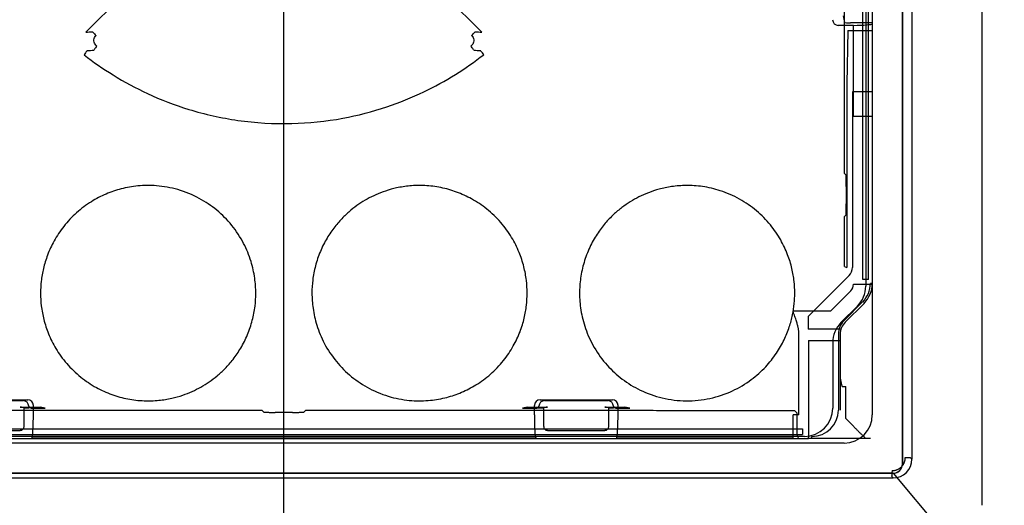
# Paper-space layout 'SUBMITTAL_E2H_2_1' of a CAD drawing. Header units: millimetres. Extents: x 0 to 841, y 0 to 594.
# Tile 30 of 67: x 123.54 to 130.07, y 491.31 to 494.53. Entities that reach past the tile are written whole.
import ezdxf

# ---------------------------------------------------------------- set-up
doc = ezdxf.new("R2010")
doc.units = ezdxf.units.MM
doc.header["$LTSCALE"] = 46.255
doc.layers.get('0').update_dxf_attribs({"linetype": 'CONTINUOUS'})
doc.layers.add('CURVES', color=7, linetype='CONTINUOUS')
doc.layers.add('ROUNDS', color=7, linetype='CONTINUOUS')
doc.styles.get("Standard").update_dxf_attribs({"font": 'txt', "width": 0.725})
doc.dimstyles.new('DIMSTYLE_1', dxfattribs={"dimtxt": 3.5, "dimasz": 4.8, "dimexe": 3.2, "dimexo": 1.6, "dimgap": 1.75, "dimtad": 0, "dimtih": 1, "dimtoh": 1, "dimdec": 1, "dimzin": 0, "dimdsep": 46, "dimtxsty": 'STANDARD', "dimblk": 'CLOSED', "dimblk1": 'CLOSED', "dimblk2": 'CLOSED', "dimcen": 0.09, "dimadec": 0, "dimazin": 0, "dimtp": 0.4, "dimtm": 0.4, "dimtfac": 1, "dimtdec": 1, "dimtofl": 0, "dimtmove": 0, "dimatfit": 3, "dimldrblk": 'CLOSED', "dimfxl": 1, "dimtolj": 1, "dimtzin": 0, "dimarcsym": 0})

# ---------------------------------------------------------------- blocks, each defined once
blk = doc.blocks.new('_CLOSED')
at = {"color": 0, "linetype": 'BYBLOCK'}
for p, q in [((0, 0), (-1, 0.1667)), ((-1, 0.1667), (-1, -0.1667)), ((-1, -0.1667), (0, 0)), ((-1, 0), (0, 0))]:
    blk.add_line(p, q, dxfattribs=at)
blk = doc.blocks.new('*D5')
at = {"color": 2, "linetype": 'CONTINUOUS'}
for p, q in [((113.1554, 564.1338), (113.1554, 569.0838)), ((125.2955, 564.1338), (125.2955, 569.0838)), ((113.1554, 565.8838), (100.4554, 565.8838)), ((125.2955, 565.8838), (139.6363, 565.8838)), ((113.1554, 549.2425), (113.1554, 564.1338)), ((125.2955, 473.1653), (125.2955, 564.1338))]:
    blk.add_line(p, q, dxfattribs=at)
at = {"color": 2, "linetype": 'CONTINUOUS', "xscale": 4.8, "yscale": 4.8, "zscale": 4.8}
blk.add_blockref('_CLOSED', (113.1554, 565.8838), dxfattribs=at)
at = {"color": 2, "linetype": 'CONTINUOUS', "xscale": 4.8, "yscale": 4.8, "zscale": 4.8, "rotation": 180}
blk.add_blockref('_CLOSED', (125.2955, 565.8838), dxfattribs=at)
at = {"color": 2, "linetype": 'CONTINUOUS', "insert": (141.3863, 567.6338), "char_height": 3.5, "width": 12.6875, "attachment_point": 1, "line_spacing_factor": 0.9}
blk.add_mtext('97\\P[3.8]', dxfattribs=at)

psp = doc.layouts.new('SUBMITTAL_E2H_2_1')

# ---------------------------------------------------------------- linework, layer by layer
at = {"color": 6, "linetype": 'CONTINUOUS'}
for p, q in [((129.458, 507.8073), (129.458, 491.6197)), ((129.133, 492.8108), (129.133, 507.3698)), ((129.1955, 495.1032), (129.1955, 494.5113)), ((129.0705, 494.4949), (128.9698, 494.4949)), ((123.5735, 491.9605), (123.6047, 491.9605)), ((126.9863, 491.9605), (127.0175, 491.9605)), ((127.4485, 491.9605), (127.4797, 491.9605)), ((123.0949, 491.7573), (123.6211, 491.7573)), ((123.6279, 491.76), (126.9631, 491.76)), ((126.9699, 491.7573), (127.4961, 491.7573)), ((127.5029, 491.76), (128.6705, 491.76)), ((128.6705, 491.7573), (128.7059, 491.7573)), ((128.7955, 491.7573), (128.7718, 491.7573)), ((121.2579, 491.4948), (129.3331, 491.4948))]:
    psp.add_line(p, q, dxfattribs=at)
at = {"color": 7, "linetype": 'CONTINUOUS'}
for p, q in [((129.3955, 491.5885), (129.3955, 507.776)), ((129.1705, 492.8108), (129.1705, 507.3698)), ((129.0115, 493.512), (129.0115, 500.1025)), ((123.9838, 494.4498), (124.6157, 495.0815)), ((125.9753, 495.0815), (126.6071, 494.4498)), ((129.0136, 494.5146), (129.0051, 494.5573)), ((129.1955, 494.5113), (129.0511, 494.5113)), ((129.0705, 493.893), (129.0705, 494.4949)), ((129.1955, 494.5113), (129.1955, 492.7787)), ((129.0323, 494.4603), (129.0262, 494.1073)), ((129.0323, 494.4603), (129.1955, 494.4603)), ((129.0258, 494.0542), (129.0258, 492.8903)), ((129.0633, 494.0542), (129.0633, 492.8903)), ((129.1955, 494.0542), (129.0633, 494.0542)), ((129.0705, 493.893), (129.1955, 493.893)), ((129.0115, 493.512), (129.0219, 493.5016)), ((129.0232, 493.4267), (129.0232, 493.3129)), ((129.0219, 493.2379), (129.0115, 493.2275)), ((129.0115, 492.8962), (129.0115, 493.2275)), ((129.0115, 492.8962), (129.0258, 492.8903)), ((129.0413, 492.8373), (128.7695, 492.5655)), ((129.0705, 492.7787), (129.1955, 492.7787)), ((129.1705, 492.8108), (129.133, 492.8108)), ((129.1955, 492.7849), (129.183, 492.7849)), ((129.0522, 492.7345), (128.9187, 492.601)), ((129.1317, 492.6612), (129.0071, 492.5366)), ((129.1406, 492.6523), (129.0159, 492.5277)), ((128.9187, 492.601), (128.6705, 492.601)), ((128.7695, 492.5655), (128.7695, 492.4816)), ((128.708, 491.9135), (128.708, 492.4641)), ((128.9881, 492.4816), (128.7695, 492.4816)), ((128.9705, 492.4482), (128.9705, 491.9448)), ((128.983, 492.4482), (128.983, 491.9448)), ((128.7724, 492.4051), (128.7724, 491.8885)), ((128.7724, 492.4051), (128.983, 492.4051)), ((128.9955, 492.101), (129.0205, 492.101)), ((129.0205, 491.8885), (129.0205, 492.101)), ((123.1182, 492.0134), (123.5977, 492.0134)), ((123.1489, 492.0073), (123.5671, 492.0073)), ((126.9932, 492.0134), (127.4727, 492.0134)), ((127.0239, 492.0073), (127.4421, 492.0073)), ((123.5485, 491.9642), (123.6813, 491.9642)), ((123.5735, 491.9605), (123.5572, 491.9638)), ((123.5735, 491.8354), (123.5735, 491.9605)), ((123.6047, 491.9698), (123.6047, 491.9605)), ((123.6179, 491.9579), (123.6047, 491.9605)), ((123.6179, 491.9579), (123.7128, 491.9579)), ((123.6353, 491.9135), (123.6353, 491.9759)), ((123.7128, 491.9579), (123.6813, 491.9642)), ((125.1636, 491.9309), (125.1499, 491.9446)), ((125.3524, 491.9296), (125.2386, 491.9296)), ((125.4411, 491.9446), (125.4274, 491.9309)), ((126.9097, 491.9642), (126.8781, 491.9579)), ((126.8781, 491.9579), (126.9731, 491.9579)), ((126.9097, 491.9642), (127.0424, 491.9642)), ((126.9556, 491.9135), (126.9556, 491.9759)), ((126.9731, 491.9579), (126.9863, 491.9605)), ((126.9863, 491.9605), (126.9863, 491.9698)), ((127.0338, 491.9638), (127.0175, 491.9605)), ((127.0175, 491.8354), (127.0175, 491.9605)), ((127.4235, 491.9642), (127.5563, 491.9642)), ((127.4485, 491.9605), (127.4322, 491.9638)), ((127.4485, 491.8354), (127.4485, 491.9605)), ((127.4797, 491.9698), (127.4797, 491.9605)), ((127.4929, 491.9579), (127.4797, 491.9605)), ((127.4929, 491.9579), (127.5878, 491.9579)), ((127.5103, 491.9135), (127.5103, 491.9759)), ((127.5878, 491.9579), (127.5563, 491.9642)), ((128.6798, 491.9418), (128.6946, 491.9269)), ((128.6705, 491.7573), (128.6705, 491.9135)), ((128.708, 491.9135), (128.6705, 491.9135)), ((128.6958, 491.8895), (128.6958, 491.7948)), ((121.858, 491.8198), (128.733, 491.8198)), ((123.1674, 491.8105), (123.5486, 491.8105)), ((127.0424, 491.8105), (127.4236, 491.8105)), ((128.733, 491.8198), (128.733, 491.7823)), ((121.858, 491.7823), (128.733, 491.7823)), ((123.6211, 491.7573), (123.6279, 491.76)), ((123.6211, 491.7573), (126.9699, 491.7573)), ((126.9699, 491.7573), (126.9631, 491.76)), ((127.4961, 491.7573), (127.5029, 491.76)), ((127.4961, 491.7573), (128.6705, 491.7573)), ((128.7059, 491.7573), (128.7718, 491.7573)), ((128.7714, 491.7573), (128.7718, 491.7573)), ((128.7955, 491.7573), (128.7955, 491.7698)), ((129.183, 491.7573), (128.7955, 491.7573)), ((129.1462, 491.7573), (129.1457, 491.7573)), ((129.1467, 491.7573), (129.1462, 491.7573)), ((129.1471, 491.7573), (129.1467, 491.7573)), ((129.1475, 491.7573), (129.1471, 491.7573)), ((129.1479, 491.7574), (129.1475, 491.7573)), ((129.1483, 491.7574), (129.1479, 491.7574)), ((129.1486, 491.7575), (129.1483, 491.7574)), ((129.1489, 491.7576), (129.1486, 491.7575)), ((129.1492, 491.7576), (129.1489, 491.7576)), ((129.1495, 491.7577), (129.1492, 491.7576)), ((129.1498, 491.7578), (129.1495, 491.7577)), ((129.15, 491.7579), (129.1498, 491.7578)), ((129.1503, 491.758), (129.15, 491.7579)), ((129.4142, 491.6304), (129.4473, 491.6304)), ((129.458, 491.6197), (129.4473, 491.6304)), ((121.258, 491.526), (129.333, 491.526)), ((129.3331, 491.4948), (129.322, 491.5058))]:
    psp.add_line(p, q, dxfattribs=at)
for centre, radius, start, end in [((123.6571, 499.8741), 5.4341, 273.44684, 273.90187), ((126.9339, 499.8751), 5.4351, 266.09818, 266.55312), ((123.7585, 500.1202), 5.7968, 272.30204, 272.73683), ((126.8325, 500.1208), 5.7974, 267.2632, 267.69796), ((128.9883, 492.8903), 0.075, 314.99971, 0.00029), ((129.008, 492.7787), 0.0625, 315, 360), ((129.008, 492.7849), 0.175, 315, 360), ((129.008, 492.7849), 0.1875, 315, 360), ((129.0955, 492.4482), 0.125, 135, 180), ((129.0955, 492.4482), 0.1125, 135, 180), ((128.7955, 491.9448), 0.175, 270, 360), ((128.7708, 491.7948), 0.075, 180.00022, 210.00414), ((129.3331, 491.5884), 0.0624, 269.93609, 0.06391)]:
    psp.add_arc(centre, radius, start, end, dxfattribs=at)
at = {"color": 6, "linetype": 'CONTINUOUS'}
psp.add_ellipse((128.9699, 494.5326), major_axis=(-0.0074, -0.0369), ratio=0.996044, start_param=-1.373108, end_param=0.196167, dxfattribs=at)
at = {"color": 7, "linetype": 'CONTINUOUS'}
for centre, major_axis, ratio, start_param, end_param in [((129.0511, 494.5146), (0.0375, 0), 0.087489, -3.124139, -1.570796), ((129.0705, 494.5059), (0.125, 0), 0.087489, -1.570796, 0), ((123.5671, 491.9698), (0.0369, 0.0074), 0.996044, -0.196167, 1.373108), ((123.5977, 491.9759), (0.0369, 0.0074), 0.996044, -0.196167, 1.373108), ((126.9933, 491.9759), (-0.0369, 0.0074), 0.996044, -1.373108, 0.196167), ((127.0239, 491.9698), (0.0369, -0.0074), 0.996044, 1.768485, 3.33776), ((127.4421, 491.9698), (0.0369, 0.0074), 0.996044, -0.196167, 1.373108), ((127.4727, 491.9759), (0.0369, 0.0074), 0.996044, -0.196167, 1.373108), ((123.5323, 491.9637), (0.0251, 0), 0.024974, 0.12556, 0.866744), ((127.0587, 491.9637), (0.0251, 0), 0.024974, 2.274849, 3.016033), ((127.4073, 491.9637), (0.0251, 0), 0.024974, 0.12556, 0.866744), ((123.6195, 491.9135), (0, 0.1812), 0.087489, -2.581347, -1.570796), ((126.9715, 491.9135), (0, 0.1812), 0.087489, -4.712389, -3.701838), ((127.4945, 491.9135), (0, 0.1812), 0.087489, -2.581347, -1.570796), ((123.5484, 491.8356), (0.0178, -0.0178), 0.992433, -0.7816, 0.7816), ((127.0426, 491.8356), (0.0178, 0.0178), 0.992433, 2.359993, 3.923193), ((127.4234, 491.8356), (0.0178, -0.0178), 0.992433, -0.7816, 0.7816), ((129.3329, 491.6198), (-0.0885, 0.0885), 0.998783, -3.926382, -2.356803)]:
    psp.add_ellipse(centre, major_axis=major_axis, ratio=ratio, start_param=start_param, end_param=end_param, dxfattribs=at)
for points, knots in [([(124.0269, 494.4526), (124.0286, 494.4506), (124.0331, 494.4458), (124.0411, 494.4376), (124.0473, 494.4313), (124.0507, 494.4279)], [0, 0, 0, 0, 0.226044, 0.577752, 1, 1, 1, 1]), ([(124.0556, 494.3579), (124.0512, 494.3612), (124.0435, 494.3691), (124.0368, 494.3838), (124.0357, 494.3997), (124.0403, 494.4151), (124.0468, 494.424), (124.0507, 494.4279)], [0, 0, 0, 0, 0.207911, 0.404275, 0.59626, 0.792234, 1, 1, 1, 1]), ([(126.5402, 494.4279), (126.5442, 494.424), (126.5507, 494.4151), (126.5553, 494.3997), (126.5542, 494.3838), (126.5475, 494.3691), (126.5398, 494.3612), (126.5354, 494.3579)], [0, 0, 0, 0, 0.207723, 0.403847, 0.595852, 0.792088, 1, 1, 1, 1]), ([(126.5402, 494.4279), (126.5437, 494.4313), (126.5499, 494.4376), (126.5578, 494.4458), (126.5624, 494.4506), (126.5641, 494.4526)], [0, 0, 0, 0, 0.422247, 0.773955, 1, 1, 1, 1]), ([(124.0555, 494.3579), (124.0526, 494.354), (124.0473, 494.3469), (124.0406, 494.3376), (124.0367, 494.3322), (124.0353, 494.33)], [0, 0, 0, 0, 0.422082, 0.773904, 1, 1, 1, 1]), ([(126.5556, 494.33), (126.5542, 494.3322), (126.5504, 494.3376), (126.5437, 494.3469), (126.5384, 494.354), (126.5355, 494.3579)], [0, 0, 0, 0, 0.226077, 0.577888, 1, 1, 1, 1]), ([(123.9914, 494.3281), (123.99, 494.3259), (123.9861, 494.3205), (123.9792, 494.3114), (123.9738, 494.3044), (123.9708, 494.3005)], [0, 0, 0, 0, 0.226155, 0.577942, 1, 1, 1, 1]), ([(123.9708, 494.3005), (124.0325, 494.2522), (124.168, 494.1576), (124.3997, 494.0328), (124.6761, 493.9267), (124.9973, 493.8549), (125.3419, 493.8345), (125.6747, 493.8691), (125.9685, 493.945), (126.2177, 494.0462), (126.4322, 494.1639), (126.56, 494.2534), (126.6202, 494.3006)], [0, 0, 0, 0, 0.082442, 0.173375, 0.276137, 0.392874, 0.5181, 0.637449, 0.743246, 0.836211, 0.919651, 1, 1, 1, 1]), ([(126.6202, 494.3006), (126.6172, 494.3044), (126.6118, 494.3114), (126.6049, 494.3205), (126.601, 494.3259), (126.5996, 494.3281)], [0, 0, 0, 0, 0.421998, 0.773825, 1, 1, 1, 1]), ([(129.0262, 494.1073), (129.0261, 494.1051), (129.0261, 494.1005), (129.026, 494.0934), (129.0259, 494.0858), (129.0259, 494.0777), (129.0258, 494.07), (129.0258, 494.0622), (129.0258, 494.0571), (129.0258, 494.0542)], [0, 0, 0, 0, 0.122839, 0.257577, 0.402353, 0.555205, 0.71407, 0.835878, 1, 1, 1, 1]), ([(129.0232, 493.4267), (129.0232, 493.4289), (129.0232, 493.4332), (129.0231, 493.4397), (129.0231, 493.4468), (129.0231, 493.4544), (129.023, 493.4623), (129.0229, 493.4698), (129.0228, 493.4771), (129.0227, 493.484), (129.0225, 493.4923), (129.0222, 493.498), (129.0219, 493.5016)], [0, 0, 0, 0, 0.087735, 0.174868, 0.260629, 0.371743, 0.477756, 0.577214, 0.668753, 0.770139, 0.855026, 1, 1, 1, 1]), ([(125.1094, 492.7198), (125.1094, 492.753), (125.1045, 492.8241), (125.0795, 492.9357), (125.0306, 493.0554), (124.9543, 493.1717), (124.8542, 493.2731), (124.7331, 493.3544), (124.5975, 493.41), (124.4582, 493.435), (124.3314, 493.4338), (124.2186, 493.414), (124.1151, 493.3786), (124.0146, 493.3265), (123.9188, 493.2549), (123.8356, 493.1664), (123.772, 493.0708), (123.7283, 492.9762), (123.7007, 492.8861), (123.686, 492.801), (123.683, 492.746), (123.683, 492.7198)], [0, 0, 0, 0, 0.044594, 0.095054, 0.152707, 0.216931, 0.280125, 0.342376, 0.411237, 0.474963, 0.530744, 0.580389, 0.627738, 0.676801, 0.731486, 0.78721, 0.838786, 0.884649, 0.92634, 0.964817, 1, 1, 1, 1]), ([(126.9079, 492.7198), (126.9079, 492.7481), (126.9045, 492.8072), (126.8875, 492.8983), (126.8558, 492.9944), (126.8057, 493.0941), (126.7342, 493.1922), (126.6443, 493.2786), (126.5444, 493.3453), (126.4415, 493.3924), (126.3366, 493.4222), (126.2318, 493.435), (126.1331, 493.4329), (126.0461, 493.4195), (125.9712, 493.3989), (125.9061, 493.3735), (125.8473, 493.3441), (125.7918, 493.3099), (125.7376, 493.2691), (125.6837, 493.2196), (125.63, 493.1584), (125.5788, 493.0837), (125.5349, 492.9966), (125.5031, 492.9028), (125.4852, 492.8097), (125.4816, 492.7488), (125.4816, 492.7198)], [0, 0, 0, 0, 0.037938, 0.079148, 0.123703, 0.173089, 0.228038, 0.285475, 0.339229, 0.388172, 0.436501, 0.484718, 0.529071, 0.568256, 0.602361, 0.6329, 0.661729, 0.69037, 0.720127, 0.752334, 0.788316, 0.828915, 0.873354, 0.918542, 0.961054, 1, 1, 1, 1]), ([(128.6815, 492.7198), (128.6815, 492.7456), (128.6786, 492.8004), (128.6639, 492.8862), (128.6353, 492.9792), (128.5889, 493.0777), (128.5208, 493.1769), (128.4294, 493.2699), (128.3171, 493.3474), (128.1946, 493.4009), (128.0745, 493.4287), (127.9655, 493.4358), (127.869, 493.4285), (127.7852, 493.4112), (127.7129, 493.3874), (127.6492, 493.3591), (127.5905, 493.3263), (127.534, 493.2873), (127.4781, 493.2401), (127.4224, 493.1816), (127.3683, 493.1094), (127.3197, 493.0225), (127.2824, 492.9244), (127.2599, 492.822), (127.2552, 492.7531), (127.2552, 492.7198)], [0, 0, 0, 0, 0.034672, 0.073262, 0.116319, 0.16469, 0.218595, 0.276697, 0.338474, 0.400205, 0.454647, 0.502834, 0.545869, 0.58396, 0.617221, 0.647646, 0.677162, 0.707267, 0.73941, 0.774988, 0.815226, 0.860026, 0.907838, 0.955347, 1, 1, 1, 1]), ([(129.0219, 493.2379), (129.0221, 493.2401), (129.0224, 493.2445), (129.0226, 493.2512), (129.0227, 493.2578), (129.0229, 493.2646), (129.0229, 493.2716), (129.023, 493.2791), (129.0231, 493.2871), (129.0231, 493.2948), (129.0231, 493.3034), (129.0232, 493.3092), (129.0232, 493.3129)], [0, 0, 0, 0, 0.090208, 0.176851, 0.268573, 0.353339, 0.446978, 0.548203, 0.655627, 0.767777, 0.854058, 1, 1, 1, 1]), ([(123.683, 492.7198), (123.683, 492.6916), (123.6864, 492.6328), (123.7032, 492.5423), (123.7345, 492.4469), (123.7838, 492.3478), (123.8548, 492.2494), (123.9456, 492.1615), (124.0478, 492.0933), (124.1537, 492.0454), (124.2605, 492.0161), (124.3656, 492.0043), (124.4634, 492.0072), (124.5493, 492.021), (124.6232, 492.0418), (124.6877, 492.0673), (124.746, 492.0968), (124.8012, 492.131), (124.8551, 492.1718), (124.9088, 492.2215), (124.9622, 492.2827), (125.0131, 492.3574), (125.0566, 492.4443), (125.0881, 492.5377), (125.1058, 492.6303), (125.1094, 492.6908), (125.1094, 492.7198)], [0, 0, 0, 0, 0.037744, 0.078696, 0.122903, 0.171766, 0.226438, 0.284619, 0.340013, 0.3903, 0.439578, 0.487748, 0.531499, 0.570212, 0.603947, 0.634227, 0.662891, 0.691427, 0.721119, 0.753279, 0.789223, 0.829748, 0.874037, 0.91898, 0.961251, 1, 1, 1, 1]), ([(125.4816, 492.7198), (125.4816, 492.6862), (125.4866, 492.6145), (125.512, 492.5018), (125.5619, 492.3811), (125.6395, 492.2643), (125.7412, 492.1627), (125.8639, 492.0818), (126.0001, 492.0276), (126.1383, 492.0042), (126.263, 492.0061), (126.3737, 492.026), (126.4751, 492.0607), (126.5733, 492.1114), (126.6681, 492.1811), (126.7517, 492.2686), (126.8167, 492.3646), (126.8616, 492.4604), (126.8899, 492.5517), (126.9049, 492.6377), (126.9079, 492.6933), (126.9079, 492.7198)], [0, 0, 0, 0, 0.044978, 0.095926, 0.154196, 0.218992, 0.282587, 0.345555, 0.414719, 0.477371, 0.532213, 0.581047, 0.627486, 0.675346, 0.728647, 0.784344, 0.836727, 0.883373, 0.925589, 0.964489, 1, 1, 1, 1]), ([(127.2552, 492.7198), (127.2552, 492.6824), (127.2613, 492.6031), (127.2921, 492.4805), (127.3495, 492.3555), (127.4328, 492.2414), (127.5366, 492.146), (127.66, 492.0707), (127.8035, 492.0192), (127.9614, 492.0003), (128.1204, 492.0162), (128.2672, 492.066), (128.3915, 492.1397), (128.4884, 492.2263), (128.5602, 492.3168), (128.6116, 492.4064), (128.6462, 492.4925), (128.6679, 492.5735), (128.6792, 492.6487), (128.6815, 492.6969), (128.6815, 492.7198)], [0, 0, 0, 0, 0.050068, 0.106092, 0.1686, 0.233327, 0.294097, 0.35647, 0.42586, 0.496814, 0.567903, 0.638217, 0.702942, 0.760221, 0.811432, 0.857177, 0.898202, 0.93547, 0.969313, 1, 1, 1, 1]), ([(128.708, 492.4641), (128.708, 492.4677), (128.7075, 492.4735), (128.7062, 492.4819), (128.7047, 492.4897), (128.7026, 492.4988), (128.6999, 492.5093), (128.6965, 492.5212), (128.6924, 492.5347), (128.6877, 492.5497), (128.6823, 492.566), (128.6765, 492.5833), (128.6725, 492.595), (128.6705, 492.601)], [0, 0, 0, 0, 0.075693, 0.123197, 0.17881, 0.243744, 0.319231, 0.406445, 0.505518, 0.616559, 0.737671, 0.867095, 1, 1, 1, 1]), ([(128.983, 492.1647), (128.983, 492.1622), (128.9832, 492.1571), (128.984, 492.1495), (128.9852, 492.1421), (128.9867, 492.1347), (128.9884, 492.1273), (128.9902, 492.1201), (128.9926, 492.1113), (128.9944, 492.105), (128.9955, 492.101)], [0, 0, 0, 0, 0.11753, 0.234329, 0.350553, 0.46629, 0.581574, 0.696403, 0.810738, 1, 1, 1, 1]), ([(121.9112, 491.9418), (121.971, 491.9419), (122.0907, 491.9421), (122.2702, 491.9423), (122.4497, 491.9426), (122.6294, 491.9428), (122.8091, 491.9431), (122.9889, 491.9433), (123.1688, 491.9435), (123.3487, 491.9437), (123.5287, 491.9438), (123.7087, 491.944), (123.8887, 491.9441), (124.0688, 491.9442), (124.2489, 491.9443), (124.4291, 491.9444), (124.6093, 491.9445), (124.7894, 491.9446), (124.9697, 491.9446), (125.0898, 491.9446), (125.1499, 491.9446)], [0, 0, 0, 0, 0.055399, 0.110824, 0.166274, 0.221748, 0.277243, 0.332759, 0.388293, 0.443845, 0.499413, 0.554996, 0.610591, 0.666198, 0.721815, 0.777441, 0.833074, 0.888712, 0.944355, 1, 1, 1, 1]), ([(125.1636, 491.9309), (125.1658, 491.9306), (125.1703, 491.9303), (125.177, 491.9302), (125.1835, 491.93), (125.1903, 491.9299), (125.1973, 491.9298), (125.2049, 491.9297), (125.2129, 491.9297), (125.2205, 491.9296), (125.2291, 491.9296), (125.2349, 491.9296), (125.2386, 491.9296)], [0, 0, 0, 0, 0.090208, 0.176851, 0.268573, 0.353339, 0.446978, 0.548203, 0.655627, 0.767777, 0.854058, 1, 1, 1, 1]), ([(125.3524, 491.9296), (125.3546, 491.9296), (125.359, 491.9296), (125.3655, 491.9296), (125.3726, 491.9296), (125.3801, 491.9297), (125.3881, 491.9297), (125.3955, 491.9298), (125.4028, 491.9299), (125.4097, 491.9301), (125.418, 491.9302), (125.4238, 491.9305), (125.4274, 491.9309)], [0, 0, 0, 0, 0.087735, 0.174868, 0.260629, 0.371743, 0.477756, 0.577214, 0.668753, 0.770139, 0.855026, 1, 1, 1, 1]), ([(125.4411, 491.9446), (125.498, 491.9446), (125.6118, 491.9446), (125.7826, 491.9446), (125.9533, 491.9445), (126.124, 491.9444), (126.2946, 491.9444), (126.4653, 491.9443), (126.6359, 491.9442), (126.8065, 491.9441), (126.9771, 491.9439), (127.1476, 491.9438), (127.318, 491.9436), (127.4885, 491.9434), (127.6588, 491.9432), (127.8291, 491.943), (127.9994, 491.9428), (128.1696, 491.9426), (128.3397, 491.9423), (128.5098, 491.942), (128.6231, 491.9418), (128.6798, 491.9418)], [0, 0, 0, 0, 0.052717, 0.105431, 0.158142, 0.210847, 0.263547, 0.316239, 0.368923, 0.421597, 0.47426, 0.52691, 0.579547, 0.632169, 0.684775, 0.737363, 0.789933, 0.842483, 0.895011, 0.947517, 1, 1, 1, 1]), ([(128.6946, 491.9269), (128.6949, 491.9248), (128.6953, 491.9203), (128.6955, 491.9138), (128.6957, 491.9071), (128.6958, 491.899), (128.6958, 491.8931), (128.6958, 491.8895)], [0, 0, 0, 0, 0.177427, 0.353856, 0.522662, 0.711454, 1, 1, 1, 1]), ([(128.7724, 491.8885), (128.7724, 491.886), (128.7724, 491.8809), (128.7724, 491.8733), (128.7724, 491.8658), (128.7723, 491.8583), (128.7723, 491.8509), (128.7723, 491.8436), (128.7723, 491.8364), (128.7722, 491.8293), (128.7722, 491.8223), (128.7721, 491.8155), (128.7721, 491.8089), (128.772, 491.8014), (128.772, 491.7933), (128.7719, 491.7845), (128.7718, 491.7763), (128.7716, 491.7673), (128.7715, 491.761), (128.7714, 491.7573)], [0, 0, 0, 0, 0.057887, 0.115637, 0.173114, 0.230181, 0.286704, 0.342548, 0.397583, 0.451677, 0.504703, 0.556536, 0.607052, 0.656132, 0.726807, 0.793616, 0.856202, 0.914232, 1, 1, 1, 1]), ([(129.1503, 491.758), (129.148, 491.7601), (129.1442, 491.7638), (129.1386, 491.7692), (129.1335, 491.7743), (129.1279, 491.7797), (129.1221, 491.7855), (129.1159, 491.7917), (129.1093, 491.7982), (129.1025, 491.8051), (129.0953, 491.8123), (129.0878, 491.8199), (129.0801, 491.8277), (129.0721, 491.8358), (129.0639, 491.8442), (129.0554, 491.8528), (129.0468, 491.8616), (129.0381, 491.8705), (129.0293, 491.8795), (129.0234, 491.8855), (129.0205, 491.8885)], [0, 0, 0, 0, 0.050109, 0.0868, 0.126173, 0.168257, 0.213063, 0.260583, 0.310782, 0.363599, 0.418944, 0.476693, 0.536691, 0.59875, 0.662647, 0.728131, 0.794921, 0.862714, 0.931185, 1, 1, 1, 1]), ([(129.3263, 491.5433), (129.3286, 491.5433), (129.3332, 491.5435), (129.3401, 491.5442), (129.3469, 491.5456), (129.3536, 491.5474), (129.3601, 491.5498), (129.3664, 491.5527), (129.3724, 491.556), (129.3782, 491.5598), (129.3836, 491.5641), (129.3886, 491.5687), (129.3933, 491.5737), (129.3976, 491.5791), (129.4014, 491.5848), (129.4048, 491.5908), (129.4076, 491.597), (129.41, 491.6034), (129.4119, 491.61), (129.4132, 491.6167), (129.414, 491.6235), (129.4142, 491.6281), (129.4142, 491.6304)], [0, 0, 0, 0, 0.050415, 0.10079, 0.151121, 0.201401, 0.251627, 0.301797, 0.351909, 0.401965, 0.451965, 0.501914, 0.551815, 0.601674, 0.651499, 0.701297, 0.751075, 0.800844, 0.850612, 0.900388, 0.950181, 1, 1, 1, 1]), ([(129.3263, 491.5433), (129.3263, 491.5411), (129.3262, 491.5367), (129.326, 491.53), (129.3257, 491.5229), (129.3243, 491.5155), (129.3253, 491.5068), (129.322, 491.5058)], [0, 0, 0, 0, 0.1757, 0.345901, 0.535394, 0.72551, 1, 1, 1, 1])]:
    psp.add_open_spline(points, degree=3, knots=knots, dxfattribs=at)
at = {"layer": 'CURVES', "color": 4, "linetype": 'CONTINUOUS'}
for p, q in [((129.9205, 508.051), (129.9205, 491.3135)), ((129.3955, 507.776), (129.3955, 491.5885)), ((129.1955, 507.401), (129.1955, 491.9135)), ((129.008, 491.726), (121.583, 491.726)), ((129.333, 491.526), (121.258, 491.526))]:
    psp.add_line(p, q, dxfattribs=at)
for centre, radius in [((129.008, 491.9135), 0.1875), ((129.333, 491.5885), 0.0625)]:
    psp.add_arc(centre, radius, 270, 360, dxfattribs=at)
at = {"layer": 'ROUNDS', "color": 7, "linetype": 'CONTINUOUS'}
for p, q in [((129.9205, 508.0423), (129.9205, 491.3215)), ((129.1517, 507.3573), (129.1517, 492.7662)), ((129.0968, 492.6336), (128.9879, 492.5247)), ((128.933, 492.3921), (128.933, 491.9573)), ((128.7455, 491.7698), (121.8455, 491.7698)), ((129.333, 491.526), (129.7371, 491.0442)), ((129.9205, 491.3215), (129.9205, 491.3135))]:
    psp.add_line(p, q, dxfattribs=at)
for centre, start, end in [((128.9642, 492.7662), 315, 360), ((129.1205, 492.3921), 135, 180), ((128.7455, 491.9573), 270, 360)]:
    psp.add_arc(centre, 0.1875, start, end, dxfattribs=at)

# ---------------------------------------------------------------- dimensions: what is measured, and where the dimension line sits
at = {"color": 2, "linetype": 'CONTINUOUS'}
dim = psp.add_linear_dim(base=(125.2955, 565.8838), p1=(113.1554, 547.6425), p2=(125.2955, 471.5653), text='97\\P[3.8]', dimstyle='DIMSTYLE_1', dxfattribs=at)
dim.commit()
dim.dimension.update_dxf_attribs({"geometry": '*D5', "text_midpoint": (147.73, 563.2588), "dimtype": 160})

doc.saveas('drawing.dxf')
